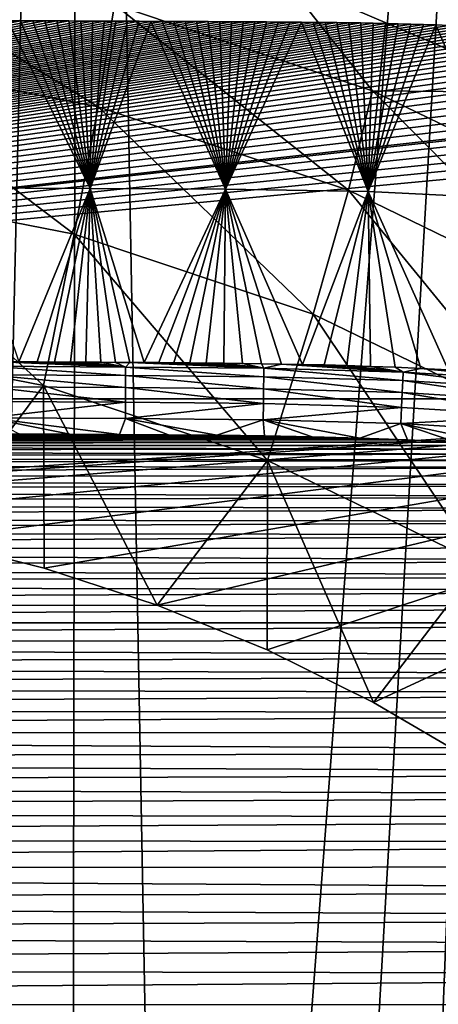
# Model space of a CAD drawing. Header units: metres. Extents: x -26 to 26, y -119 to 32.
# Tile 171 of 208: x 4.3 to 8.36, y -8.65 to 0.89. Entities that reach past the tile are written whole.
import ezdxf

# ---------------------------------------------------------------- set-up
doc = ezdxf.new("R2010")
doc.units = ezdxf.units.M
doc.layers.add('solid_13_411_041_XXX', color=7, linetype='CONTINUOUS')

msp = doc.modelspace()

# ---------------------------------------------------------------- linework, layer by layer
at = {"layer": 'solid_13_411_041_XXX'}
for points in [[(0, -25.68432, 3.756081), (0, 25.636683, 3.756081), (4.878562, 25.624779, 3.756081)], [(1.306731, -25.683424, 3.756081), (0, -25.68432, 3.756081), (4.878562, 25.624779, 3.756081)], [(2.539918, -25.681011, 3.756081), (1.306731, -25.683424, 3.756081), (4.878562, 25.624779, 3.756081)], [(3.701348, -25.677206, 3.756081), (2.539918, -25.681011, 3.756081), (4.878562, 25.624779, 3.756081)], [(4.797111, -25.672432, 3.756081), (3.701348, -25.677206, 3.756081), (4.878562, 25.624779, 3.756081)], [(5.831902, -25.666977, 3.756081), (4.797111, -25.672432, 3.756081), (4.878562, 25.624779, 3.756081)], [(5.831902, -25.666977, 3.756081), (4.878562, 25.624779, 3.756081), (9.757009, 25.589111, 3.756081)], [(6.808683, -25.660992, 3.756081), (5.831902, -25.666977, 3.756081), (9.757009, 25.589111, 3.756081)], [(7.731613, -25.654713, 3.756081), (6.808683, -25.660992, 3.756081), (9.757009, 25.589111, 3.756081)], [(8.60435, -25.647881, 3.756081), (7.731613, -25.654713, 3.756081), (9.757009, 25.589111, 3.756081)], [(7.286481, 3.535207, 113.140984), (6.865011, 1.278715, 112.743111), (9.431339, 0.180936, 112.549553)], [(8.460998, 3.519122, 113.138145), (7.286481, 3.535207, 113.140984), (9.431339, 0.180936, 112.549553)], [(5.062808, 0.042918, 117.323357), (2.633187, 1.538023, 115.215508), (2.553247, 0.534518, 117.410034)], [(5.062808, 0.042918, 117.323357), (5.221319, 1.031033, 115.126114), (2.633187, 1.538023, 115.215508)], [(6.865011, 1.278715, 112.743111), (5.221319, 1.031033, 115.126114), (7.720113, 0.195692, 114.978828)], [(9.431339, 0.180936, 112.549553), (6.865011, 1.278715, 112.743111), (7.720113, 0.195692, 114.978828)], [(7.485743, -0.767063, 117.180534), (5.221319, 1.031033, 115.126114), (5.062808, 0.042918, 117.323357)], [(7.485743, -0.767063, 117.180534), (7.720113, 0.195692, 114.978828), (5.221319, 1.031033, 115.126114)], [(-14.065224, -2.788286, 123.246666), (4.190372, 0.875331, 125.811958), (4.311061, 0.874873, 125.811638)], [(-14.065224, -2.788286, 123.246666), (4.311061, 0.874873, 125.811638), (4.430431, 0.874407, 125.81131)], [(-14.065224, -2.788286, 123.246666), (4.430431, 0.874407, 125.81131), (4.54841, 0.873934, 125.810982)], [(-14.065224, -2.788286, 123.246666), (4.54841, 0.873934, 125.810982), (4.665134, 0.873454, 125.810646)], [(-14.065224, -2.788286, 123.246666), (4.665134, 0.873454, 125.810646), (4.780481, 0.872969, 125.810303)], [(-14.065224, -2.788286, 123.246666), (4.780481, 0.872969, 125.810303), (4.89464, 0.872476, 125.809959)], [(-14.065224, -2.788286, 123.246666), (4.89464, 0.872476, 125.809959), (5.008424, 0.871974, 125.809608)], [(-14.065224, -2.788286, 123.246666), (5.008424, 0.871974, 125.809608), (5.121744, 0.871462, 125.80925)], [(-14.065224, -2.788286, 123.246666), (5.121744, 0.871462, 125.80925), (5.234795, 0.87094, 125.808884)], [(-14.065224, -2.788286, 123.246666), (5.234795, 0.87094, 125.808884), (5.347837, 0.870407, 125.80851)], [(-14.065224, -2.788286, 123.246666), (5.347837, 0.870407, 125.80851), (5.460613, 0.869864, 125.808128)], [(-14.065224, -2.788286, 123.246666), (5.460613, 0.869864, 125.808128), (5.572735, 0.869314, 125.807747)], [(-14.065224, -2.788286, 123.246666), (5.572735, 0.869314, 125.807747), (5.684241, 0.868755, 125.807358)], [(-14.065224, -2.788286, 123.246666), (5.684241, 0.868755, 125.807358), (5.795437, 0.868187, 125.806953)], [(-14.065224, -2.788286, 123.246666), (5.795437, 0.868187, 125.806953), (5.906152, 0.867611, 125.806557)], [(-14.065224, -2.788286, 123.246666), (5.906152, 0.867611, 125.806557), (6.016901, 0.867025, 125.806145)], [(-14.065224, -2.788286, 123.246666), (6.016901, 0.867025, 125.806145), (6.128454, 0.866425, 125.805725)], [(-14.065224, -2.788286, 123.246666), (6.128454, 0.866425, 125.805725), (6.240587, 0.865811, 125.80529)], [(-14.065224, -2.788286, 123.246666), (6.240587, 0.865811, 125.80529), (6.353236, 0.865186, 125.804855)], [(-14.065224, -2.788286, 123.246666), (6.353236, 0.865186, 125.804855), (6.466575, 0.864554, 125.804413)], [(-14.065224, -2.788286, 123.246666), (6.466575, 0.864554, 125.804413), (6.580069, 0.8639, 125.803955)], [(-14.065224, -2.788286, 123.246666), (6.580069, 0.8639, 125.803955), (6.693207, 0.863226, 125.803482)], [(-14.065224, -2.788286, 123.246666), (6.693207, 0.863226, 125.803482), (6.806221, 0.862519, 125.802986)], [(-14.065224, -2.788286, 123.246666), (6.806221, 0.862519, 125.802986), (6.919248, 0.861715, 125.802429)], [(-14.065224, -2.788286, 123.246666), (6.919248, 0.861715, 125.802429), (7.032165, 0.860832, 125.801804)], [(-14.065224, -2.788286, 123.246666), (7.032165, 0.860832, 125.801804), (7.145504, 0.859802, 125.801086)], [(-14.065224, -2.788286, 123.246666), (7.145504, 0.859802, 125.801086), (7.259409, 0.858606, 125.800247)], [(-14.065224, -2.788286, 123.246666), (7.259409, 0.858606, 125.800247), (7.374008, 0.857228, 125.799286)], [(3.7246, -0.743762, 135.005035), (4.987051, -0.749243, 135.004547), (4.190372, 0.875331, 125.811958)], [(4.987051, -0.749243, 135.004547), (4.311061, 0.874873, 125.811638), (4.190372, 0.875331, 125.811958)], [(4.987051, -0.749243, 135.004547), (4.430431, 0.874407, 125.81131), (4.311061, 0.874873, 125.811638)], [(4.987051, -0.749243, 135.004547), (4.54841, 0.873934, 125.810982), (4.430431, 0.874407, 125.81131)], [(4.987051, -0.749243, 135.004547), (4.665134, 0.873454, 125.810646), (4.54841, 0.873934, 125.810982)], [(4.987051, -0.749243, 135.004547), (4.780481, 0.872969, 125.810303), (4.665134, 0.873454, 125.810646)], [(4.987051, -0.749243, 135.004547), (4.89464, 0.872476, 125.809959), (4.780481, 0.872969, 125.810303)], [(4.987051, -0.749243, 135.004547), (5.008424, 0.871974, 125.809608), (4.89464, 0.872476, 125.809959)], [(4.987051, -0.749243, 135.004547), (5.121744, 0.871462, 125.80925), (5.008424, 0.871974, 125.809608)], [(4.987051, -0.749243, 135.004547), (5.234795, 0.87094, 125.808884), (5.121744, 0.871462, 125.80925)], [(4.987051, -0.749243, 135.004547), (5.347837, 0.870407, 125.80851), (5.234795, 0.87094, 125.808884)], [(4.987051, -0.749243, 135.004547), (5.460613, 0.869864, 125.808128), (5.347837, 0.870407, 125.80851)], [(4.987051, -0.749243, 135.004547), (5.572735, 0.869314, 125.807747), (5.460613, 0.869864, 125.808128)], [(4.987051, -0.749243, 135.004547), (6.295187, -0.756712, 135.003967), (5.572735, 0.869314, 125.807747)], [(6.295187, -0.756712, 135.003967), (5.684241, 0.868755, 125.807358), (5.572735, 0.869314, 125.807747)], [(6.295187, -0.756712, 135.003967), (5.795437, 0.868187, 125.806953), (5.684241, 0.868755, 125.807358)], [(6.295187, -0.756712, 135.003967), (5.906152, 0.867611, 125.806557), (5.795437, 0.868187, 125.806953)], [(6.295187, -0.756712, 135.003967), (6.016901, 0.867025, 125.806145), (5.906152, 0.867611, 125.806557)], [(6.295187, -0.756712, 135.003967), (6.128454, 0.866425, 125.805725), (6.016901, 0.867025, 125.806145)], [(6.295187, -0.756712, 135.003967), (6.240587, 0.865811, 125.80529), (6.128454, 0.866425, 125.805725)], [(6.295187, -0.756712, 135.003967), (6.353236, 0.865186, 125.804855), (6.240587, 0.865811, 125.80529)], [(6.295187, -0.756712, 135.003967), (6.466575, 0.864554, 125.804413), (6.353236, 0.865186, 125.804855)], [(6.295187, -0.756712, 135.003967), (6.580069, 0.8639, 125.803955), (6.466575, 0.864554, 125.804413)], [(6.295187, -0.756712, 135.003967), (6.693207, 0.863226, 125.803482), (6.580069, 0.8639, 125.803955)], [(6.295187, -0.756712, 135.003967), (6.806221, 0.862519, 125.802986), (6.693207, 0.863226, 125.803482)], [(6.295187, -0.756712, 135.003967), (6.919248, 0.861715, 125.802429), (6.806221, 0.862519, 125.802986)], [(6.295187, -0.756712, 135.003967), (7.032165, 0.860832, 125.801804), (6.919248, 0.861715, 125.802429)], [(6.295187, -0.756712, 135.003967), (7.677164, -0.779265, 135.002151), (7.032165, 0.860832, 125.801804)], [(7.677164, -0.779265, 135.002151), (7.145504, 0.859802, 125.801086), (7.032165, 0.860832, 125.801804)], [(7.677164, -0.779265, 135.002151), (7.259409, 0.858606, 125.800247), (7.145504, 0.859802, 125.801086)], [(7.677164, -0.779265, 135.002151), (7.374008, 0.857228, 125.799286), (7.259409, 0.858606, 125.800247)], [(-14.065224, -2.788286, 123.246666), (7.374008, 0.857228, 125.799286), (7.489921, 0.855597, 125.798141)], [(-14.065224, -2.788286, 123.246666), (7.489921, 0.855597, 125.798141), (7.607019, 0.853733, 125.796837)], [(-14.065224, -2.788286, 123.246666), (7.607019, 0.853733, 125.796837), (7.725555, 0.851547, 125.795303)], [(-14.065224, -2.788286, 123.246666), (7.725555, 0.851547, 125.795303), (7.845949, 0.849028, 125.793541)], [(-14.065224, -2.788286, 123.246666), (7.845949, 0.849028, 125.793541), (7.967428, 0.846154, 125.791527)], [(-14.065224, -2.788286, 123.246666), (7.967428, 0.846154, 125.791527), (8.089106, 0.842872, 125.78923)], [(-14.065224, -2.788286, 123.246666), (8.089106, 0.842872, 125.78923), (8.211225, 0.839198, 125.786659)], [(-14.065224, -2.788286, 123.246666), (8.211225, 0.839198, 125.786659), (8.333296, 0.835079, 125.783775)], [(-14.065224, -2.788286, 123.246666), (8.333296, 0.835079, 125.783775), (8.45466, 0.830558, 125.780609)], [(-14.065224, -2.788286, 123.246666), (8.45466, 0.830558, 125.780609), (8.57714, 0.8255, 125.777069)], [(-14.065224, -2.788286, 123.246666), (8.57714, 0.8255, 125.777069), (8.701774, 0.819842, 125.773109)], [(-14.065224, -2.788286, 123.246666), (8.701774, 0.819842, 125.773109), (8.828539, 0.813562, 125.768707)], [(-14.065224, -2.788286, 123.246666), (8.828539, 0.813562, 125.768707), (8.959966, 0.806362, 125.763664)], [(-14.065224, -2.788286, 123.246666), (8.959966, 0.806362, 125.763664), (9.095481, 0.798351, 125.758057)], [(-14.065224, -2.788286, 123.246666), (9.095481, 0.798351, 125.758057), (9.237129, 0.789113, 125.751587)], [(-14.065224, -2.788286, 123.246666), (9.237129, 0.789113, 125.751587), (9.385842, 0.77855, 125.744194)], [(-14.065224, -2.788286, 123.246666), (9.385842, 0.77855, 125.744194), (9.541679, 0.766519, 125.735771)], [(-14.065224, -2.788286, 123.246666), (9.541679, 0.766519, 125.735771), (9.706401, 0.75245, 125.725914)], [(7.677164, -0.779265, 135.002151), (7.489921, 0.855597, 125.798141), (7.374008, 0.857228, 125.799286)], [(7.677164, -0.779265, 135.002151), (7.607019, 0.853733, 125.796837), (7.489921, 0.855597, 125.798141)], [(7.677164, -0.779265, 135.002151), (7.725555, 0.851547, 125.795303), (7.607019, 0.853733, 125.796837)], [(7.677164, -0.779265, 135.002151), (7.845949, 0.849028, 125.793541), (7.725555, 0.851547, 125.795303)], [(7.677164, -0.779265, 135.002151), (7.967428, 0.846154, 125.791527), (7.845949, 0.849028, 125.793541)], [(7.677164, -0.779265, 135.002151), (8.089106, 0.842872, 125.78923), (7.967428, 0.846154, 125.791527)], [(7.677164, -0.779265, 135.002151), (8.211225, 0.839198, 125.786659), (8.089106, 0.842872, 125.78923)], [(7.677164, -0.779265, 135.002151), (8.333296, 0.835079, 125.783775), (8.211225, 0.839198, 125.786659)], [(7.677164, -0.779265, 135.002151), (9.055597, -0.846735, 134.99646), (8.333296, 0.835079, 125.783775)], [(9.055597, -0.846735, 134.99646), (8.45466, 0.830558, 125.780609), (8.333296, 0.835079, 125.783775)], [(-14.065224, -2.788286, 123.246666), (9.706401, 0.75245, 125.725914), (9.879701, 0.73651, 125.714752)], [(-14.065224, -2.788286, 123.246666), (9.879701, 0.73651, 125.714752), (10.061804, 0.718014, 125.701805)], [(-14.065224, -2.788286, 123.246666), (10.061804, 0.718014, 125.701805), (10.252814, 0.696978, 125.687073)], [(-14.065224, -2.788286, 123.246666), (10.252814, 0.696978, 125.687073), (10.452692, 0.673003, 125.670288)], [(-14.065224, -2.788286, 123.246666), (10.452692, 0.673003, 125.670288), (10.661795, 0.645405, 125.650963)], [(-14.065224, -2.788286, 123.246666), (10.661795, 0.645405, 125.650963), (10.880011, 0.614368, 125.629234)], [(-14.065224, -2.788286, 123.246666), (10.880011, 0.614368, 125.629234), (11.10543, 0.579122, 125.604553)], [(-14.065224, -2.788286, 123.246666), (11.10543, 0.579122, 125.604553), (11.339122, 0.539543, 125.576836)], [(-14.065224, -2.788286, 123.246666), (11.339122, 0.539543, 125.576836), (11.577522, 0.495788, 125.546204)], [(-14.065224, -2.788286, 123.246666), (11.577522, 0.495788, 125.546204), (11.81784, 0.447779, 125.512581)], [(2.553247, 0.534518, 117.410034), (2.437158, -0.723636, 119.467438), (4.832615, -1.192883, 119.384705)], [(5.062808, 0.042918, 117.323357), (2.553247, 0.534518, 117.410034), (4.832615, -1.192883, 119.384705)], [(-14.065224, -2.788286, 123.246666), (11.81784, 0.447779, 125.512581), (12.060567, 0.395612, 125.476059)], [(-14.065224, -2.788286, 123.246666), (12.060567, 0.395612, 125.476059), (12.301489, 0.339738, 125.436935)], [(-14.065224, -2.788286, 123.246666), (12.301489, 0.339738, 125.436935), (12.541127, 0.280039, 125.395134)], [(-14.065224, -2.788286, 123.246666), (12.541127, 0.280039, 125.395134), (12.777908, 0.216953, 125.35096)], [(-14.065224, -2.788286, 123.246666), (12.777908, 0.216953, 125.35096), (12.831512, 0.202077, 125.340538)], [(-14.065224, -2.788286, 123.246666), (12.831512, 0.202077, 125.340538), (13.010801, 0.150656, 125.304535)], [(9.780594, -1.881567, 116.984024), (7.720113, 0.195692, 114.978828), (7.485743, -0.767063, 117.180534)], [(9.431339, 0.180936, 112.549553), (7.720113, 0.195692, 114.978828), (10.086813, -0.953705, 114.776169)], [(9.780594, -1.881567, 116.984024), (10.086813, -0.953705, 114.776169), (7.720113, 0.195692, 114.978828)], [(-14.065224, -2.788286, 123.246666), (13.010801, 0.150656, 125.304535), (13.240026, 0.081204, 125.255905)], [(-14.065224, -2.788286, 123.246666), (13.240026, 0.081204, 125.255905), (13.464482, 0.009097, 125.205414)], [(-14.065224, -2.788286, 123.246666), (13.464482, 0.009097, 125.205414), (13.684263, -0.065742, 125.153015)], [(5.062808, 0.042918, 117.323357), (4.832615, -1.192883, 119.384705), (7.145386, -1.966037, 119.248375)], [(7.485743, -0.767063, 117.180534), (5.062808, 0.042918, 117.323357), (7.145386, -1.966037, 119.248375)], [(-14.065224, -2.788286, 123.246666), (13.684263, -0.065742, 125.153015), (13.899976, -0.143303, 125.098701)], [(14.065229, -2.788286, 123.246666), (-14.065224, -2.788286, 123.246666), (13.899976, -0.143303, 125.098701)], [(2.437158, -0.723636, 119.467438), (2.28661, -2.218101, 121.357742), (4.534096, -2.658362, 121.280121)], [(4.832615, -1.192883, 119.384705), (2.437158, -0.723636, 119.467438), (4.534096, -2.658362, 121.280121)], [(3.7246, -0.743762, 135.005035), (4.296221, -2.429103, 144.551697), (4.987051, -0.749243, 135.004547)], [(4.987051, -0.749243, 135.004547), (4.296221, -2.429103, 144.551697), (4.472279, -2.429873, 144.551697)], [(4.987051, -0.749243, 135.004547), (4.472279, -2.429873, 144.551697), (4.639526, -2.430635, 144.551712)], [(4.987051, -0.749243, 135.004547), (4.639526, -2.430635, 144.551712), (4.7966, -2.431382, 144.551727)], [(4.987051, -0.749243, 135.004547), (4.7966, -2.431382, 144.551727), (4.945496, -2.432116, 144.551743)], [(4.987051, -0.749243, 135.004547), (4.945496, -2.432116, 144.551743), (5.090559, -2.432853, 144.551758)], [(4.987051, -0.749243, 135.004547), (5.090559, -2.432853, 144.551758), (5.231455, -2.433589, 144.551788)], [(4.987051, -0.749243, 135.004547), (5.231455, -2.433589, 144.551788), (5.368935, -2.434335, 144.551834)], [(4.987051, -0.749243, 135.004547), (5.368935, -2.434335, 144.551834), (5.510058, -2.435151, 144.551865)], [(4.987051, -0.749243, 135.004547), (5.510058, -2.435151, 144.551865), (6.295187, -0.756712, 135.003967)], [(6.295187, -0.756712, 135.003967), (5.510058, -2.435151, 144.551865), (5.650336, -2.436035, 144.551895)], [(6.295187, -0.756712, 135.003967), (5.650336, -2.436035, 144.551895), (5.796649, -2.437055, 144.551926)], [(6.295187, -0.756712, 135.003967), (5.796649, -2.437055, 144.551926), (5.950557, -2.438266, 144.551956)], [(6.295187, -0.756712, 135.003967), (5.950557, -2.438266, 144.551956), (6.110109, -2.439709, 144.551971)], [(6.295187, -0.756712, 135.003967), (6.110109, -2.439709, 144.551971), (6.279791, -2.441502, 144.551987)], [(6.295187, -0.756712, 135.003967), (6.279791, -2.441502, 144.551987), (6.459157, -2.443733, 144.551987)], [(6.295187, -0.756712, 135.003967), (6.459157, -2.443733, 144.551987), (6.645627, -2.446474, 144.552002)], [(6.295187, -0.756712, 135.003967), (6.645627, -2.446474, 144.552002), (6.839277, -2.449827, 144.552032)], [(6.295187, -0.756712, 135.003967), (6.839277, -2.449827, 144.552032), (7.041513, -2.453929, 144.552048)], [(6.295187, -0.756712, 135.003967), (7.041513, -2.453929, 144.552048), (7.677164, -0.779265, 135.002151)], [(7.677164, -0.779265, 135.002151), (7.041513, -2.453929, 144.552048), (7.251997, -2.458914, 144.552094)], [(7.485743, -0.767063, 117.180534), (7.145386, -1.966037, 119.248375), (9.335896, -3.029867, 119.060799)], [(7.677164, -0.779265, 135.002151), (7.251997, -2.458914, 144.552094), (7.470734, -2.464941, 144.552124)], [(7.677164, -0.779265, 135.002151), (7.470734, -2.464941, 144.552124), (7.699667, -2.472255, 144.552155)], [(9.780594, -1.881567, 116.984024), (7.485743, -0.767063, 117.180534), (9.335896, -3.029867, 119.060799)], [(7.677164, -0.779265, 135.002151), (7.699667, -2.472255, 144.552155), (7.938297, -2.481075, 144.552185)], [(7.677164, -0.779265, 135.002151), (7.938297, -2.481075, 144.552185), (8.187908, -2.491724, 144.552185)], [(7.677164, -0.779265, 135.002151), (8.187908, -2.491724, 144.552185), (8.449762, -2.504596, 144.552139)], [(7.677164, -0.779265, 135.002151), (8.449762, -2.504596, 144.552139), (9.055597, -0.846735, 134.99646)], [(4.832615, -1.192883, 119.384705), (4.534096, -2.658362, 121.280121), (6.704002, -3.383756, 121.152214)], [(7.145386, -1.966037, 119.248375), (4.832615, -1.192883, 119.384705), (6.704002, -3.383756, 121.152214)], [(7.145386, -1.966037, 119.248375), (6.704002, -3.383756, 121.152214), (8.7592, -4.381871, 120.976227)], [(9.335896, -3.029867, 119.060799), (7.145386, -1.966037, 119.248375), (8.7592, -4.381871, 120.976227)], [(4.534096, -2.658362, 121.280121), (2.28661, -2.218101, 121.357742), (3.427346, -4.146992, 123.007088)], [(5.329279, -2.560138, 144.846909), (3.996341, -2.471825, 144.702438), (3.996097, -2.553473, 144.846893)], [(4.111374, -2.42833, 144.551697), (3.996341, -2.471825, 144.702438), (5.329756, -2.478488, 144.702469)], [(5.329279, -2.560138, 144.846909), (5.329756, -2.478488, 144.702469), (3.996341, -2.471825, 144.702438)], [(4.296221, -2.429103, 144.551697), (4.111374, -2.42833, 144.551697), (5.329756, -2.478488, 144.702469)], [(4.472279, -2.429873, 144.551697), (4.296221, -2.429103, 144.551697), (5.329756, -2.478488, 144.702469)], [(4.639526, -2.430635, 144.551712), (4.472279, -2.429873, 144.551697), (5.329756, -2.478488, 144.702469)], [(4.7966, -2.431382, 144.551727), (4.639526, -2.430635, 144.551712), (5.329756, -2.478488, 144.702469)], [(4.945496, -2.432116, 144.551743), (4.7966, -2.431382, 144.551727), (5.329756, -2.478488, 144.702469)], [(5.090559, -2.432853, 144.551758), (4.945496, -2.432116, 144.551743), (5.329756, -2.478488, 144.702469)], [(5.231455, -2.433589, 144.551788), (5.090559, -2.432853, 144.551758), (5.329756, -2.478488, 144.702469)], [(5.368935, -2.434335, 144.551834), (5.231455, -2.433589, 144.551788), (5.329756, -2.478488, 144.702469)], [(6.666622, -2.572584, 144.847061), (5.329756, -2.478488, 144.702469), (5.329279, -2.560138, 144.846909)], [(5.368935, -2.434335, 144.551834), (5.329756, -2.478488, 144.702469), (6.667912, -2.490915, 144.702667)], [(6.666622, -2.572584, 144.847061), (6.667912, -2.490915, 144.702667), (5.329756, -2.478488, 144.702469)], [(5.510058, -2.435151, 144.551865), (5.368935, -2.434335, 144.551834), (6.667912, -2.490915, 144.702667)], [(5.650336, -2.436035, 144.551895), (5.510058, -2.435151, 144.551865), (6.667912, -2.490915, 144.702667)], [(5.796649, -2.437055, 144.551926), (5.650336, -2.436035, 144.551895), (6.667912, -2.490915, 144.702667)], [(5.950557, -2.438266, 144.551956), (5.796649, -2.437055, 144.551926), (6.667912, -2.490915, 144.702667)], [(6.110109, -2.439709, 144.551971), (5.950557, -2.438266, 144.551956), (6.667912, -2.490915, 144.702667)], [(6.279791, -2.441502, 144.551987), (6.110109, -2.439709, 144.551971), (6.667912, -2.490915, 144.702667)], [(6.459157, -2.443733, 144.551987), (6.279791, -2.441502, 144.551987), (6.667912, -2.490915, 144.702667)], [(6.645627, -2.446474, 144.552002), (6.459157, -2.443733, 144.551987), (6.667912, -2.490915, 144.702667)], [(6.839277, -2.449827, 144.552032), (6.645627, -2.446474, 144.552002), (6.667912, -2.490915, 144.702667)], [(6.839277, -2.449827, 144.552032), (6.667912, -2.490915, 144.702667), (8.015046, -2.528543, 144.702774)], [(7.041513, -2.453929, 144.552048), (6.839277, -2.449827, 144.552032), (8.015046, -2.528543, 144.702774)], [(7.251997, -2.458914, 144.552094), (7.041513, -2.453929, 144.552048), (8.015046, -2.528543, 144.702774)], [(7.470734, -2.464941, 144.552124), (7.251997, -2.458914, 144.552094), (8.015046, -2.528543, 144.702774)], [(7.699667, -2.472255, 144.552155), (7.470734, -2.464941, 144.552124), (8.015046, -2.528543, 144.702774)], [(7.938297, -2.481075, 144.552185), (7.699667, -2.472255, 144.552155), (8.015046, -2.528543, 144.702774)], [(3.996097, -2.553473, 144.846893), (3.995766, -2.670084, 144.971664), (5.328614, -2.676748, 144.97168)], [(5.329279, -2.560138, 144.846909), (3.996097, -2.553473, 144.846893), (5.328614, -2.676748, 144.97168)], [(5.329279, -2.560138, 144.846909), (5.328614, -2.676748, 144.97168), (6.664798, -2.689184, 144.971771)], [(6.666622, -2.572584, 144.847061), (5.329279, -2.560138, 144.846909), (6.664798, -2.689184, 144.971771)], [(6.666622, -2.572584, 144.847061), (6.664798, -2.689184, 144.971771), (8.006865, -2.72663, 144.971817)], [(8.011664, -2.610141, 144.847137), (6.667912, -2.490915, 144.702667), (6.666622, -2.572584, 144.847061)], [(8.011664, -2.610141, 144.847137), (6.666622, -2.572584, 144.847061), (8.006865, -2.72663, 144.971817)], [(8.011664, -2.610141, 144.847137), (8.015046, -2.528543, 144.702774), (6.667912, -2.490915, 144.702667)], [(8.187908, -2.491724, 144.552185), (7.938297, -2.481075, 144.552185), (8.015046, -2.528543, 144.702774)], [(9.364285, -2.691805, 144.846817), (8.015046, -2.528543, 144.702774), (8.011664, -2.610141, 144.847137)], [(8.187908, -2.491724, 144.552185), (8.015046, -2.528543, 144.702774), (9.370996, -2.610454, 144.702316)], [(9.364285, -2.691805, 144.846817), (9.370996, -2.610454, 144.702316), (8.015046, -2.528543, 144.702774)], [(8.449762, -2.504596, 144.552139), (8.187908, -2.491724, 144.552185), (9.370996, -2.610454, 144.702316)], [(4.534096, -2.658362, 121.280121), (3.427346, -4.146992, 123.007088), (4.542612, -4.42732, 122.957664)], [(3.995766, -2.670084, 144.971664), (3.995371, -2.813276, 145.064728), (5.327809, -2.819934, 145.064743)], [(5.328614, -2.676748, 144.97168), (3.995766, -2.670084, 144.971664), (5.327809, -2.819934, 145.064743)], [(4.534096, -2.658362, 121.280121), (4.542612, -4.42732, 122.957664), (5.634703, -4.785281, 122.894547)], [(6.704002, -3.383756, 121.152214), (4.534096, -2.658362, 121.280121), (5.634703, -4.785281, 122.894547)], [(8.011664, -2.610141, 144.847137), (8.006865, -2.72663, 144.971817), (9.354742, -2.80803, 144.971634)], [(9.364285, -2.691805, 144.846817), (8.011664, -2.610141, 144.847137), (9.354742, -2.80803, 144.971634)], [(5.328614, -2.676748, 144.97168), (5.327809, -2.819934, 145.064743), (6.662572, -2.832338, 145.064774)], [(6.664798, -2.689184, 144.971771), (5.328614, -2.676748, 144.97168), (6.662572, -2.832338, 145.064774)], [(6.664798, -2.689184, 144.971771), (6.662572, -2.832338, 145.064774), (8.000991, -2.869644, 145.064804)], [(8.006865, -2.72663, 144.971817), (6.664798, -2.689184, 144.971771), (8.000991, -2.869644, 145.064804)], [(8.006865, -2.72663, 144.971817), (8.000991, -2.869644, 145.064804), (9.343052, -2.950773, 145.064728)], [(9.354742, -2.80803, 144.971634), (8.006865, -2.72663, 144.971817), (9.343052, -2.950773, 145.064728)], [(-1.150241, -3.824571, 123.063942), (-14.065224, -2.788286, 123.246666), (14.065229, -2.788286, 123.246666)], [(0, -3.784116, 123.071075), (-1.150241, -3.824571, 123.063942), (14.065229, -2.788286, 123.246666)], [(1.150241, -3.824571, 123.063942), (0, -3.784116, 123.071075), (14.065229, -2.788286, 123.246666)], [(2.294678, -3.945742, 123.04258), (1.150241, -3.824571, 123.063942), (14.065229, -2.788286, 123.246666)], [(3.427346, -4.146992, 123.007088), (2.294678, -3.945742, 123.04258), (14.065229, -2.788286, 123.246666)], [(4.542612, -4.42732, 122.957664), (3.427346, -4.146992, 123.007088), (14.065229, -2.788286, 123.246666)], [(5.327809, -2.819934, 145.064743), (3.995371, -2.813276, 145.064728), (3.99495, -2.969729, 145.119934)], [(5.327809, -2.819934, 145.064743), (3.99495, -2.969729, 145.119934), (5.32694, -2.976379, 145.119934)], [(5.634703, -4.785281, 122.894547), (4.542612, -4.42732, 122.957664), (14.065229, -2.788286, 123.246666)], [(6.662572, -2.832338, 145.064774), (5.327809, -2.819934, 145.064743), (5.32694, -2.976379, 145.119934)], [(6.662572, -2.832338, 145.064774), (5.32694, -2.976379, 145.119934), (6.660151, -2.988738, 145.119949)], [(6.698056, -5.21904, 122.818062), (5.634703, -4.785281, 122.894547), (14.065229, -2.788286, 123.246666)], [(8.000991, -2.869644, 145.064804), (6.662572, -2.832338, 145.064774), (6.660151, -2.988738, 145.119949)], [(7.727344, -5.726436, 122.728592), (6.698056, -5.21904, 122.818062), (14.065229, -2.788286, 123.246666)], [(8.717188, -6.304813, 122.62661), (7.727344, -5.726436, 122.728592), (14.065229, -2.788286, 123.246666)], [(8.000991, -2.869644, 145.064804), (6.660151, -2.988738, 145.119949), (7.99459, -3.025892, 145.119949)], [(9.343052, -2.950773, 145.064728), (8.000991, -2.869644, 145.064804), (7.99459, -3.025892, 145.119949)], [(9.343052, -2.950773, 145.064728), (7.99459, -3.025892, 145.119949), (9.330301, -3.10675, 145.119934)], [(3.99495, -2.969729, 145.119934), (4.790218, -3.128724, 145.137238), (5.271273, -3.131456, 145.137238)], [(5.32694, -2.976379, 145.119934), (3.99495, -2.969729, 145.119934), (5.271273, -3.131456, 145.137238)], [(3.99495, -2.969729, 145.119934), (4.297689, -3.126394, 145.137238), (4.790218, -3.128724, 145.137238)], [(5.32694, -2.976379, 145.119934), (5.271273, -3.131456, 145.137238), (5.744432, -3.134567, 145.137238)], [(5.32694, -2.976379, 145.119934), (5.744432, -3.134567, 145.137238), (6.211642, -3.138656, 145.137238)], [(6.660151, -2.988738, 145.119949), (5.32694, -2.976379, 145.119934), (6.211642, -3.138656, 145.137238)], [(6.660151, -2.988738, 145.119949), (6.211642, -3.138656, 145.137238), (6.674933, -3.144351, 145.137238)], [(6.660151, -2.988738, 145.119949), (7.135961, -3.153408, 145.137238), (7.596408, -3.166446, 145.137238)], [(7.99459, -3.025892, 145.119949), (6.660151, -2.988738, 145.119949), (7.596408, -3.166446, 145.137238)], [(6.660151, -2.988738, 145.119949), (6.674933, -3.144351, 145.137238), (7.135961, -3.153408, 145.137238)], [(7.99459, -3.025892, 145.119949), (7.596408, -3.166446, 145.137238), (8.057887, -3.184085, 145.137238)], [(7.99459, -3.025892, 145.119949), (8.523902, -3.207323, 145.137238), (8.995424, -3.237253, 145.137238)], [(9.330301, -3.10675, 145.119934), (7.99459, -3.025892, 145.119949), (8.995424, -3.237253, 145.137238)], [(7.99459, -3.025892, 145.119949), (8.057887, -3.184085, 145.137238), (8.523902, -3.207323, 145.137238)], [(-6.868069, -3.147715, 145.137238), (6.674933, -3.144351, 145.137238), (-6.336007, -3.139966, 145.137238)], [(-6.868069, -3.147715, 145.137238), (7.135961, -3.153408, 145.137238), (6.674933, -3.144351, 145.137238)], [(-6.336007, -3.139966, 145.137238), (6.211642, -3.138656, 145.137238), (-5.803755, -3.135058, 145.137238)], [(-6.336007, -3.139966, 145.137238), (6.674933, -3.144351, 145.137238), (6.211642, -3.138656, 145.137238)], [(-5.803755, -3.135058, 145.137238), (5.271273, -3.131456, 145.137238), (-5.272195, -3.131453, 145.137238)], [(-5.803755, -3.135058, 145.137238), (5.744432, -3.134567, 145.137238), (5.271273, -3.131456, 145.137238)], [(-5.803755, -3.135058, 145.137238), (6.211642, -3.138656, 145.137238), (5.744432, -3.134567, 145.137238)], [(-5.272195, -3.131453, 145.137238), (4.790218, -3.128724, 145.137238), (-4.736136, -3.128443, 145.137238)], [(-5.272195, -3.131453, 145.137238), (5.271273, -3.131456, 145.137238), (4.790218, -3.128724, 145.137238)], [(-4.736136, -3.128443, 145.137238), (4.790218, -3.128724, 145.137238), (4.297689, -3.126394, 145.137238)], [(-9.615849, -3.287833, 145.137253), (9.473199, -3.274835, 145.137238), (-9.034464, -3.240032, 145.137238)], [(-9.034464, -3.240032, 145.137238), (8.523902, -3.207323, 145.137238), (-8.474119, -3.20458, 145.137238)], [(-9.034464, -3.240032, 145.137238), (8.995424, -3.237253, 145.137238), (8.523902, -3.207323, 145.137238)], [(-9.034464, -3.240032, 145.137238), (9.473199, -3.274835, 145.137238), (8.995424, -3.237253, 145.137238)], [(-8.474119, -3.20458, 145.137238), (8.057887, -3.184085, 145.137238), (-7.930287, -3.178673, 145.137238)], [(-8.474119, -3.20458, 145.137238), (8.523902, -3.207323, 145.137238), (8.057887, -3.184085, 145.137238)], [(-7.930287, -3.178673, 145.137238), (7.596408, -3.166446, 145.137238), (-7.397264, -3.160222, 145.137238)], [(-7.930287, -3.178673, 145.137238), (8.057887, -3.184085, 145.137238), (7.596408, -3.166446, 145.137238)], [(-7.397264, -3.160222, 145.137238), (7.135961, -3.153408, 145.137238), (-6.868069, -3.147715, 145.137238)], [(-7.397264, -3.160222, 145.137238), (7.596408, -3.166446, 145.137238), (7.135961, -3.153408, 145.137238)], [(-10.222751, -3.351719, 145.137253), (9.956772, -3.321754, 145.137253), (-9.615849, -3.287833, 145.137253)], [(-10.222751, -3.351719, 145.137253), (10.446073, -3.379575, 145.137253), (9.956772, -3.321754, 145.137253)], [(-9.615849, -3.287833, 145.137253), (9.956772, -3.321754, 145.137253), (9.473199, -3.274835, 145.137238)], [(-10.854593, -3.436436, 145.137253), (10.446073, -3.379575, 145.137253), (-10.222751, -3.351719, 145.137253)], [(-10.854593, -3.436436, 145.137253), (10.940117, -3.449399, 145.137253), (10.446073, -3.379575, 145.137253)], [(6.704002, -3.383756, 121.152214), (5.634703, -4.785281, 122.894547), (6.698056, -5.21904, 122.818062)], [(6.704002, -3.383756, 121.152214), (6.698056, -5.21904, 122.818062), (7.727344, -5.726436, 122.728592)], [(8.7592, -4.381871, 120.976227), (6.704002, -3.383756, 121.152214), (7.727344, -5.726436, 122.728592)], [(-11.4861, -3.542272, 145.137268), (10.940117, -3.449399, 145.137253), (-10.854593, -3.436436, 145.137253)], [(-11.4861, -3.542272, 145.137268), (11.435783, -3.532845, 145.137268), (10.940117, -3.449399, 145.137253)], [(-12.088881, -3.665309, 145.137283), (11.922404, -3.628979, 145.137268), (-11.4861, -3.542272, 145.137268)], [(-11.4861, -3.542272, 145.137268), (11.922404, -3.628979, 145.137268), (11.435783, -3.532845, 145.137268)], [(-12.641746, -3.80001, 145.137283), (12.392708, -3.736616, 145.137283), (-12.088881, -3.665309, 145.137283)], [(-12.088881, -3.665309, 145.137283), (12.392708, -3.736616, 145.137283), (11.922404, -3.628979, 145.137268)], [(-13.13778, -3.941392, 145.137299), (12.835154, -3.85292, 145.137299), (-12.641746, -3.80001, 145.137283)], [(-12.641746, -3.80001, 145.137283), (12.835154, -3.85292, 145.137299), (12.392708, -3.736616, 145.137283)], [(-13.13778, -3.941392, 145.137299), (13.244689, -3.9745, 145.137299), (12.835154, -3.85292, 145.137299)], [(-13.58978, -4.089106, 145.137314), (13.244689, -3.9745, 145.137299), (-13.13778, -3.941392, 145.137299)], [(-13.58978, -4.089106, 145.137314), (13.622022, -4.100308, 145.137314), (13.244689, -3.9745, 145.137299)], [(-14.009618, -4.244498, 145.137329), (13.622022, -4.100308, 145.137314), (-13.58978, -4.089106, 145.137314)], [(-14.009618, -4.244498, 145.137329), (13.9721, -4.229868, 145.137329), (13.622022, -4.100308, 145.137314)], [(-14.404851, -4.408812, 145.137344), (14.301007, -4.363764, 145.137344), (-14.009618, -4.244498, 145.137329)], [(-14.009618, -4.244498, 145.137329), (14.301007, -4.363764, 145.137344), (13.9721, -4.229868, 145.137329)], [(-14.404851, -4.408812, 145.137344), (14.612347, -4.502712, 145.137344), (14.301007, -4.363764, 145.137344)], [(8.7592, -4.381871, 120.976227), (7.727344, -5.726436, 122.728592), (8.717188, -6.304813, 122.62661)], [(-14.77904, -4.582273, 145.13736), (14.612347, -4.502712, 145.137344), (-14.404851, -4.408812, 145.137344)], [(-14.77904, -4.582273, 145.13736), (14.910759, -4.647886, 145.13736), (14.612347, -4.502712, 145.137344)], [(-15.133172, -4.764377, 145.137375), (14.910759, -4.647886, 145.13736), (-14.77904, -4.582273, 145.13736)], [(-15.133172, -4.764377, 145.137375), (15.197501, -4.799493, 145.137375), (14.910759, -4.647886, 145.13736)], [(-15.468296, -4.954708, 145.13739), (15.197501, -4.799493, 145.137375), (-15.133172, -4.764377, 145.137375)], [(-15.468296, -4.954708, 145.13739), (15.472419, -4.957113, 145.13739), (15.197501, -4.799493, 145.137375)], [(-15.785452, -5.152931, 145.137405), (15.472419, -4.957113, 145.13739), (-15.468296, -4.954708, 145.13739)], [(-15.785452, -5.152931, 145.137405), (15.735044, -5.120139, 145.137405), (15.472419, -4.957113, 145.13739)], [(-15.785452, -5.152931, 145.137405), (15.98612, -5.288409, 145.137421), (15.735044, -5.120139, 145.137405)], [(-16.085897, -5.358982, 145.137421), (15.98612, -5.288409, 145.137421), (-15.785452, -5.152931, 145.137405)], [(-16.085897, -5.358982, 145.137421), (16.226465, -5.46209, 145.137436), (15.98612, -5.288409, 145.137421)], [(-16.370953, -5.572957, 145.137436), (16.226465, -5.46209, 145.137436), (-16.085897, -5.358982, 145.137421)], [(-16.370953, -5.572957, 145.137436), (16.456913, -5.641358, 145.137451), (16.226465, -5.46209, 145.137436)], [(-16.641903, -5.795124, 145.137466), (16.456913, -5.641358, 145.137451), (-16.370953, -5.572957, 145.137436)], [(-16.641903, -5.795124, 145.137466), (16.678379, -5.826535, 145.137466), (16.456913, -5.641358, 145.137451)], [(-16.899921, -6.025927, 145.137482), (16.678379, -5.826535, 145.137466), (-16.641903, -5.795124, 145.137466)], [(-16.899921, -6.025927, 145.137482), (16.891291, -6.017845, 145.137482), (16.678379, -5.826535, 145.137466)], [(-17.146088, -6.266044, 145.137497), (17.096062, -6.215509, 145.137497), (-16.899921, -6.025927, 145.137482)], [(-16.899921, -6.025927, 145.137482), (17.096062, -6.215509, 145.137497), (16.891291, -6.017845, 145.137482)], [(-17.381498, -6.516446, 145.137527), (17.293276, -6.420017, 145.137512), (-17.146088, -6.266044, 145.137497)], [(-17.146088, -6.266044, 145.137497), (17.293276, -6.420017, 145.137512), (17.096062, -6.215509, 145.137497)], [(-17.381498, -6.516446, 145.137527), (17.483391, -6.631839, 145.137527), (17.293276, -6.420017, 145.137512)], [(-17.607096, -6.778223, 145.137543), (17.483391, -6.631839, 145.137527), (-17.381498, -6.516446, 145.137527)], [(-17.607096, -6.778223, 145.137543), (17.666763, -6.851378, 145.137543), (17.483391, -6.631839, 145.137527)], [(-17.823414, -7.052287, 145.137573), (17.666763, -6.851378, 145.137543), (-17.607096, -6.778223, 145.137543)], [(-17.823414, -7.052287, 145.137573), (17.843809, -7.079341, 145.137573), (17.666763, -6.851378, 145.137543)], [(-18.030602, -7.339328, 145.137589), (17.843809, -7.079341, 145.137573), (-17.823414, -7.052287, 145.137573)], [(-18.030602, -7.339328, 145.137589), (18.014648, -7.316244, 145.137589), (17.843809, -7.079341, 145.137573)], [(-18.228525, -7.639833, 145.137619), (18.179379, -7.562529, 145.137604), (-18.030602, -7.339328, 145.137589)], [(-18.030602, -7.339328, 145.137589), (18.179379, -7.562529, 145.137604), (18.014648, -7.316244, 145.137589)], [(-18.228525, -7.639833, 145.137619), (18.338051, -7.818834, 145.137634), (18.179379, -7.562529, 145.137604)], [(-18.417812, -7.95567, 145.13765), (18.338051, -7.818834, 145.137634), (-18.228525, -7.639833, 145.137619)], [(-18.417812, -7.95567, 145.13765), (18.49091, -8.086253, 145.13765), (18.338051, -7.818834, 145.137634)], [(-18.599356, -8.289872, 145.13768), (18.49091, -8.086253, 145.13765), (-18.417812, -7.95567, 145.13765)], [(-18.599356, -8.289872, 145.13768), (18.638073, -8.365632, 145.13768), (18.49091, -8.086253, 145.13765)], [(-18.772919, -8.643931, 145.137711), (18.638073, -8.365632, 145.13768), (-18.599356, -8.289872, 145.13768)], [(-18.772919, -8.643931, 145.137711), (18.779655, -8.658208, 145.137711), (18.638073, -8.365632, 145.13768)], [(-18.937319, -9.017396, 145.137741), (18.779655, -8.658208, 145.137711), (-18.772919, -8.643931, 145.137711)]]:
    msp.add_3dface(points, dxfattribs=at)

doc.saveas('drawing.dxf')
